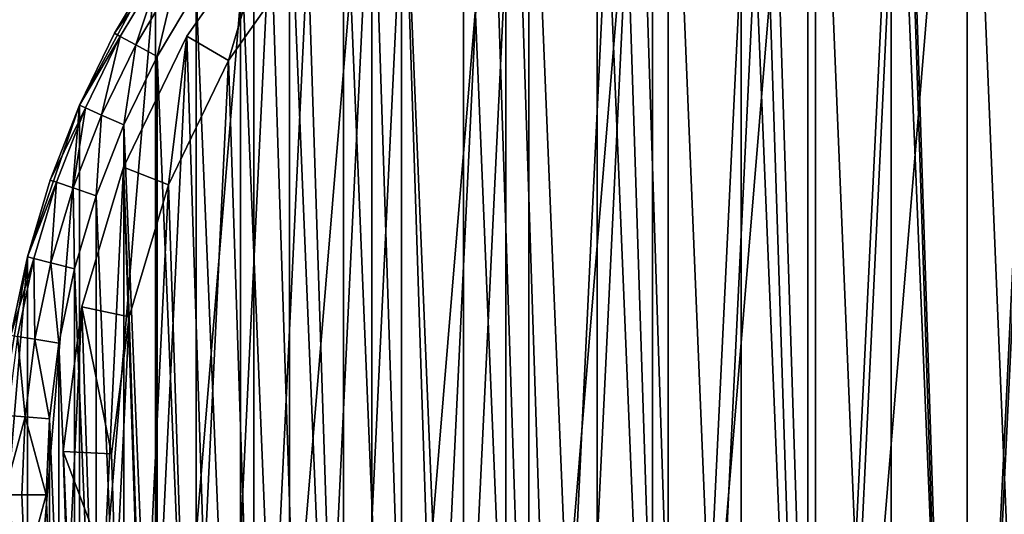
# Model space of a CAD drawing. Header units: millimetres. Extents: x 6 to 986, y -79 to 45.
# Tile 4 of 47: x 47 to 87, y -12 to 9. Entities that reach past the tile are written whole.
import ezdxf

# ---------------------------------------------------------------- set-up
doc = ezdxf.new("R2010")
doc.units = ezdxf.units.MM
doc.header["$LTSCALE"] = 25.4
doc.layers.get('0').update_dxf_attribs({"true_color": 0xff5454})

# ---------------------------------------------------------------- blocks, each defined once
blk = doc.blocks.new('PILLS-V-8262.STL')
at = {"color": 250, "true_color": 0x262626}
mesh = blk.add_polyface(dxfattribs=at)
corners = [(47.024, -1.131, 7.876), (45.937, -14.253, 7.876), (45.937, -7.647, 7.876), (47.024, -20.769, 7.876), (49.169, 5.118, 7.876), (49.169, -27.018, 7.876), (52.313, 10.928, 7.876), (52.313, -32.828, 7.876), (56.371, 16.141, 7.876), (56.371, -38.041, 7.876), (61.231, 20.616, 7.876), (61.231, -42.516, 7.876), (66.762, 24.229, 7.876), (66.762, -46.129, 7.876), (72.812, 26.883, 7.876), (72.812, -48.783, 7.876), (79.216, 28.504, 7.876), (79.216, -50.404, 7.876), (85.8, 29.05, 7.876), (85.8, -50.95, 7.876), (92.384, 28.504, 7.876), (92.384, -50.404, 7.876), (98.788, 26.883, 7.876), (98.788, -48.783, 7.876), (104.838, 24.229, 7.876), (104.838, -46.129, 7.876), (110.368, 20.616, 7.876), (110.368, -42.516, 7.876), (115.229, 16.141, 7.876), (115.229, -38.041, 7.876), (119.287, 10.928, 7.876), (119.287, -32.828, 7.876), (122.431, 5.118, 7.876), (122.431, -27.018, 7.876), (124.576, -1.131, 7.876), (124.576, -20.769, 7.876), (125.663, -7.647, 7.876), (125.663, -14.253, 7.876)]
mesh.append_faces([[corners[k] for k in face] for face in [(0, 1, 2), (35, 36, 37)]], dxfattribs={"vtx0": -1, "color": 250})
mesh.append_faces([[corners[k] for k in face] for face in [(1, 0, 3), (3, 4, 5), (5, 6, 7), (7, 8, 9), (9, 10, 11), (11, 12, 13), (13, 14, 15), (15, 16, 17), (17, 18, 19), (19, 20, 21), (21, 22, 23), (23, 24, 25), (25, 26, 27), (27, 28, 29), (29, 30, 31), (31, 32, 33), (33, 34, 35)]], dxfattribs={"vtx0": -1, "vtx1": -1, "color": 250})
mesh.append_faces([[corners[k] for k in face] for face in [(3, 0, 4), (5, 4, 6), (7, 6, 8), (9, 8, 10), (11, 10, 12), (13, 12, 14), (15, 14, 16), (17, 16, 18), (19, 18, 20), (21, 20, 22), (23, 22, 24), (25, 24, 26), (27, 26, 28), (29, 28, 30), (31, 30, 32), (33, 32, 34), (35, 34, 36)]], dxfattribs={"vtx0": -1, "vtx2": -1, "color": 250})
mesh = blk.add_polyface(dxfattribs=at)
corners = [(47.93, -14.088, 31.275), (47.93, -7.812, 31.275), (47.8, -10.95, 31.275), (48.318, -17.205, 31.275), (48.318, -4.695, 31.275), (48.963, -20.278, 31.275), (48.963, -1.622, 31.275), (49.859, -23.289, 31.275), (49.859, 1.389, 31.275), (51.001, -26.214, 31.275), (51.001, 4.314, 31.275), (52.38, -29.036, 31.275), (52.38, 7.136, 31.275), (53.988, -31.734, 31.275), (53.988, 9.834, 31.275), (55.813, -34.29, 31.275), (55.813, 12.39, 31.275), (57.842, -36.687, 31.275), (57.842, 14.787, 31.275), (60.063, -38.908, 31.275), (60.063, 17.008, 31.275), (62.46, -40.937, 31.275), (62.46, 19.037, 31.275), (65.016, -42.762, 31.275), (65.016, 20.862, 31.275), (67.714, -44.37, 31.275), (67.714, 22.47, 31.275), (70.536, -45.749, 31.275), (70.536, 23.849, 31.275), (73.461, -46.891, 31.275), (73.461, 24.991, 31.275), (76.472, -47.787, 31.275), (76.472, 25.887, 31.275), (79.545, -48.432, 31.275), (79.545, 26.532, 31.275), (82.662, -48.82, 31.275), (82.662, 26.92, 31.275), (85.8, -48.95, 31.275), (85.8, 27.05, 31.275), (88.938, -48.82, 31.275), (88.938, 26.92, 31.275), (92.055, -48.432, 31.275), (92.055, 26.532, 31.275), (95.128, -47.787, 31.275), (95.128, 25.887, 31.275), (98.139, -46.891, 31.275), (98.139, 24.991, 31.275), (101.064, -45.749, 31.275), (101.064, 23.849, 31.275), (103.886, -44.37, 31.275), (103.886, 22.47, 31.275), (106.584, -42.762, 31.275), (106.584, 20.862, 31.275), (109.14, -40.937, 31.275), (109.14, 19.037, 31.275), (111.537, -38.908, 31.275), (111.537, 17.008, 31.275), (113.757, -36.687, 31.275), (113.757, 14.787, 31.275), (115.787, -34.29, 31.275), (115.787, 12.39, 31.275), (117.612, -31.734, 31.275), (117.612, 9.834, 31.275), (119.22, -29.036, 31.275), (119.22, 7.136, 31.275), (120.599, -26.214, 31.275), (120.599, 4.314, 31.275), (121.741, -23.289, 31.275), (121.741, 1.389, 31.275), (122.637, -20.278, 31.275), (122.637, -1.622, 31.275), (123.282, -17.205, 31.275), (123.282, -4.695, 31.275), (123.67, -14.088, 31.275), (123.67, -7.812, 31.275), (123.8, -10.95, 31.275)]
mesh.append_faces([[corners[k] for k in face] for face in [(0, 1, 2), (74, 73, 75)]], dxfattribs={"vtx0": -1, "color": 250})
mesh.append_faces([[corners[k] for k in face] for face in [(1, 3, 4), (4, 5, 6), (6, 7, 8), (8, 9, 10), (10, 11, 12), (12, 13, 14), (14, 15, 16), (16, 17, 18), (18, 19, 20), (20, 21, 22), (22, 23, 24), (24, 25, 26), (26, 27, 28), (28, 29, 30), (30, 31, 32), (32, 33, 34), (34, 35, 36), (36, 37, 38), (38, 39, 40), (40, 41, 42), (42, 43, 44), (44, 45, 46), (46, 47, 48), (48, 49, 50), (50, 51, 52), (52, 53, 54), (54, 55, 56), (56, 57, 58), (58, 59, 60), (60, 61, 62), (62, 63, 64), (64, 65, 66), (66, 67, 68), (68, 69, 70), (70, 71, 72), (72, 73, 74)]], dxfattribs={"vtx0": -1, "vtx1": -1, "color": 250})
mesh.append_faces([[corners[k] for k in face] for face in [(1, 0, 3), (4, 3, 5), (6, 5, 7), (8, 7, 9), (10, 9, 11), (12, 11, 13), (14, 13, 15), (16, 15, 17), (18, 17, 19), (20, 19, 21), (22, 21, 23), (24, 23, 25), (26, 25, 27), (28, 27, 29), (30, 29, 31), (32, 31, 33), (34, 33, 35), (36, 35, 37), (38, 37, 39), (40, 39, 41), (42, 41, 43), (44, 43, 45), (46, 45, 47), (48, 47, 49), (50, 49, 51), (52, 51, 53), (54, 53, 55), (56, 55, 57), (58, 57, 59), (60, 59, 61), (62, 61, 63), (64, 63, 65), (66, 65, 67), (68, 67, 69), (70, 69, 71), (72, 71, 73)]], dxfattribs={"vtx0": -1, "vtx2": -1, "color": 250})
at = {"color": 7, "true_color": 0xffffff}
mesh = blk.add_polyface(dxfattribs=at)
corners = [(48.688, -15.163, 7.221), (49.264, -3.194, 7.221), (48.493, -9.155, 7.221), (49.845, -21.062, 7.221), (50.981, 2.566, 7.221), (51.932, -26.698, 7.221), (53.6, 7.976, 7.221), (54.897, -31.927, 7.221), (57.053, 12.896, 7.221), (58.662, -36.613, 7.221), (61.251, 17.199, 7.221), (63.13, -40.634, 7.221), (66.084, 20.772, 7.221), (68.186, -43.886, 7.221), (71.428, 23.524, 7.221), (73.697, -46.285, 7.221), (77.144, 25.383, 7.221), (79.522, -47.769, 7.221), (83.085, 26.301, 7.221), (85.509, -48.299, 7.221), (89.095, 26.254, 7.221), (91.504, -47.862, 7.221), (95.021, 25.244, 7.221), (97.351, -46.469, 7.221), (100.707, 23.296, 7.221), (102.899, -44.156, 7.221), (106.008, 20.461, 7.221), (108.005, -40.983, 7.221), (110.785, 16.813, 7.221), (110.349, -39.099, 7.221), (112.535, -37.032, 7.221), (114.915, 12.446, 7.221), (116.372, -32.406, 7.221), (118.29, 7.473, 7.221), (119.418, -27.224, 7.221), (120.825, 2.022, 7.221), (121.593, -21.62, 7.221), (122.452, -3.764, 7.221), (122.841, -15.741, 7.221), (123.13, -9.737, 7.221)]
mesh.append_faces([[corners[k] for k in face] for face in [(0, 1, 2), (37, 38, 39)]], dxfattribs={"vtx0": -1, "color": 7})
mesh.append_faces([[corners[k] for k in face] for face in [(1, 3, 4), (4, 5, 6), (6, 7, 8), (8, 9, 10), (10, 11, 12), (12, 13, 14), (14, 15, 16), (16, 17, 18), (18, 19, 20), (20, 21, 22), (22, 23, 24), (24, 25, 26), (26, 27, 28), (28, 30, 31), (31, 32, 33), (33, 34, 35), (35, 36, 37)]], dxfattribs={"vtx0": -1, "vtx1": -1, "color": 7})
mesh.append_faces([[corners[k] for k in face] for face in [(1, 0, 3), (4, 3, 5), (6, 5, 7), (8, 7, 9), (10, 9, 11), (12, 11, 13), (14, 13, 15), (16, 15, 17), (18, 17, 19), (20, 19, 21), (22, 21, 23), (24, 23, 25), (26, 25, 27), (28, 27, 29), (28, 29, 30), (31, 30, 32), (33, 32, 34), (35, 34, 36), (37, 36, 38)]], dxfattribs={"vtx0": -1, "vtx2": -1, "color": 7})
mesh = blk.add_polyface(dxfattribs=at)
corners = [(51.221, -3.61, 0.575), (50.676, -14.938, 0.575), (50.491, -9.252, 0.575), (51.77, -20.52, 0.575), (52.846, 1.842, 0.575), (53.746, -25.855, 0.575), (55.325, 6.963, 0.575), (56.552, -30.804, 0.575), (58.593, 11.62, 0.575), (60.116, -35.239, 0.575), (62.565, 15.692, 0.575), (64.344, -39.044, 0.575), (67.14, 19.074, 0.575), (69.129, -42.122, 0.575), (72.198, 21.678, 0.575), (74.345, -44.393, 0.575), (77.608, 23.438, 0.575), (79.858, -45.797, 0.575), (83.23, 24.306, 0.575), (85.525, -46.299, 0.575), (88.919, 24.262, 0.575), (91.199, -45.885, 0.575), (94.527, 23.306, 0.575), (96.733, -44.567, 0.575), (99.909, 21.462, 0.575), (101.984, -42.378, 0.575), (104.925, 18.779, 0.575), (106.816, -39.375, 0.575), (109.447, 15.327, 0.575), (109.035, -37.592, 0.575), (111.103, -35.636, 0.575), (113.356, 11.193, 0.575), (114.735, -31.257, 0.575), (116.551, 6.486, 0.575), (117.618, -26.353, 0.575), (118.949, 1.328, 0.575), (119.677, -21.049, 0.575), (120.49, -4.149, 0.575), (120.858, -15.484, 0.575), (121.131, -9.802, 0.575)]
mesh.append_faces([[corners[k] for k in face] for face in [(0, 1, 2), (38, 37, 39)]], dxfattribs={"vtx0": -1, "color": 7})
mesh.append_faces([[corners[k] for k in face] for face in [(1, 0, 3), (3, 4, 5), (5, 6, 7), (7, 8, 9), (9, 10, 11), (11, 12, 13), (13, 14, 15), (15, 16, 17), (17, 18, 19), (19, 20, 21), (21, 22, 23), (23, 24, 25), (25, 26, 27), (27, 28, 29), (29, 28, 30), (30, 31, 32), (32, 33, 34), (34, 35, 36), (36, 37, 38)]], dxfattribs={"vtx0": -1, "vtx1": -1, "color": 7})
mesh.append_faces([[corners[k] for k in face] for face in [(3, 0, 4), (5, 4, 6), (7, 6, 8), (9, 8, 10), (11, 10, 12), (13, 12, 14), (15, 14, 16), (17, 16, 18), (19, 18, 20), (21, 20, 22), (23, 22, 24), (25, 24, 26), (27, 26, 28), (30, 28, 31), (32, 31, 33), (34, 33, 35), (36, 35, 37)]], dxfattribs={"vtx0": -1, "vtx2": -1, "color": 7})
mesh = blk.add_polyface(dxfattribs=at)
corners = [(57.053, 12.896, 7.221), (53.6, 7.976, 2.575), (53.6, 7.976, 7.221), (57.053, 12.896, 2.575)]
mesh.append_faces([[corners[k] for k in face] for face in [(0, 1, 2), (1, 0, 3)]], dxfattribs={"vtx0": -1, "color": 7})
mesh = blk.add_polyface(dxfattribs=at)
corners = [(57.053, 12.896, 2.575), (55.325, 6.963, 0.575), (53.6, 7.976, 2.575), (58.593, 11.62, 0.575)]
mesh.append_faces([[corners[k] for k in face] for face in [(0, 1, 2), (1, 0, 3)]], dxfattribs={"vtx0": -1, "color": 7})
at = {"color": 250, "true_color": 0x262626}
mesh = blk.add_polyface(dxfattribs=at)
corners = [(52.313, 10.928, 7.876), (49.169, 5.118, 7.876), (50.621, 8.088, 29.275)]
mesh.append_faces([[corners[k] for k in face] for face in [(0, 1, 2)]], dxfattribs={"color": 250})
mesh = blk.add_polyface(dxfattribs=at)
corners = [(52.313, 10.928, 7.876), (50.621, 8.088, 29.275), (52.313, 10.928, 29.275)]
mesh.append_faces([[corners[k] for k in face] for face in [(0, 1, 2)]], dxfattribs={"color": 250})
mesh = blk.add_polyface(dxfattribs=at)
corners = [(52.538, 10.781, 30.275), (50.621, 8.088, 29.275), (50.857, 7.96, 30.275), (52.313, 10.928, 29.275)]
mesh.append_faces([[corners[k] for k in face] for face in [(0, 1, 2), (1, 0, 3)]], dxfattribs={"vtx0": -1, "color": 250})
mesh = blk.add_polyface(dxfattribs=at)
corners = [(51.501, 7.612, 31.008), (52.538, 10.781, 30.275), (50.857, 7.96, 30.275), (53.151, 10.381, 31.008)]
mesh.append_faces([[corners[k] for k in face] for face in [(0, 1, 2), (1, 0, 3)]], dxfattribs={"vtx0": -1, "color": 250})
mesh = blk.add_polyface(dxfattribs=at)
corners = [(52.38, 7.136, 31.275), (53.151, 10.381, 31.008), (51.501, 7.612, 31.008), (53.988, 9.834, 31.275)]
mesh.append_faces([[corners[k] for k in face] for face in [(0, 1, 2), (1, 0, 3)]], dxfattribs={"vtx0": -1, "color": 250})
mesh = blk.add_polyface(dxfattribs=at)
corners = [(50.621, 8.088, 29.275), (49.169, 5.118, 7.876), (49.169, 5.118, 29.275)]
mesh.append_faces([[corners[k] for k in face] for face in [(0, 1, 2)]], dxfattribs={"color": 250})
mesh = blk.add_polyface(dxfattribs=at)
corners = [(50.857, 7.96, 30.275), (49.169, 5.118, 29.275), (49.414, 5.01, 30.275), (50.621, 8.088, 29.275)]
mesh.append_faces([[corners[k] for k in face] for face in [(0, 1, 2), (1, 0, 3)]], dxfattribs={"vtx0": -1, "color": 250})
mesh = blk.add_polyface(dxfattribs=at)
corners = [(50.085, 4.716, 31.008), (50.857, 7.96, 30.275), (49.414, 5.01, 30.275), (51.501, 7.612, 31.008)]
mesh.append_faces([[corners[k] for k in face] for face in [(0, 1, 2), (1, 0, 3)]], dxfattribs={"vtx0": -1, "color": 250})
at = {"color": 7, "true_color": 0xffffff}
mesh = blk.add_polyface(dxfattribs=at)
corners = [(53.6, 7.976, 7.221), (50.981, 2.566, 2.575), (50.981, 2.566, 7.221), (53.6, 7.976, 2.575)]
mesh.append_faces([[corners[k] for k in face] for face in [(0, 1, 2), (1, 0, 3)]], dxfattribs={"vtx0": -1, "color": 7})
mesh = blk.add_polyface(dxfattribs=at)
corners = [(53.6, 7.976, 2.575), (52.846, 1.842, 0.575), (50.981, 2.566, 2.575), (55.325, 6.963, 0.575)]
mesh.append_faces([[corners[k] for k in face] for face in [(0, 1, 2), (1, 0, 3)]], dxfattribs={"vtx0": -1, "color": 7})
at = {"color": 250, "true_color": 0x262626}
mesh = blk.add_polyface(dxfattribs=at)
corners = [(51.001, 4.314, 31.275), (51.501, 7.612, 31.008), (50.085, 4.716, 31.008), (52.38, 7.136, 31.275)]
mesh.append_faces([[corners[k] for k in face] for face in [(0, 1, 2), (1, 0, 3)]], dxfattribs={"vtx0": -1, "color": 250})
mesh = blk.add_polyface(dxfattribs=at)
corners = [(49.169, 5.118, 7.876), (47.024, -1.131, 7.876), (47.967, 2.038, 29.275)]
mesh.append_faces([[corners[k] for k in face] for face in [(0, 1, 2)]], dxfattribs={"color": 250})
mesh = blk.add_polyface(dxfattribs=at)
corners = [(49.169, 5.118, 7.876), (47.967, 2.038, 29.275), (49.169, 5.118, 29.275)]
mesh.append_faces([[corners[k] for k in face] for face in [(0, 1, 2)]], dxfattribs={"color": 250})
mesh = blk.add_polyface(dxfattribs=at)
corners = [(49.414, 5.01, 30.275), (47.967, 2.038, 29.275), (48.221, 1.951, 30.275), (49.169, 5.118, 29.275)]
mesh.append_faces([[corners[k] for k in face] for face in [(0, 1, 2), (1, 0, 3)]], dxfattribs={"vtx0": -1, "color": 250})
mesh = blk.add_polyface(dxfattribs=at)
corners = [(48.913, 1.713, 31.008), (49.414, 5.01, 30.275), (48.221, 1.951, 30.275), (50.085, 4.716, 31.008)]
mesh.append_faces([[corners[k] for k in face] for face in [(0, 1, 2), (1, 0, 3)]], dxfattribs={"vtx0": -1, "color": 250})
mesh = blk.add_polyface(dxfattribs=at)
corners = [(49.859, 1.389, 31.275), (50.085, 4.716, 31.008), (48.913, 1.713, 31.008), (51.001, 4.314, 31.275)]
mesh.append_faces([[corners[k] for k in face] for face in [(0, 1, 2), (1, 0, 3)]], dxfattribs={"vtx0": -1, "color": 250})
at = {"color": 7, "true_color": 0xffffff}
mesh = blk.add_polyface(dxfattribs=at)
corners = [(50.981, 2.566, 7.221), (49.264, -3.194, 2.575), (49.264, -3.194, 7.221), (50.981, 2.566, 2.575)]
mesh.append_faces([[corners[k] for k in face] for face in [(0, 1, 2), (1, 0, 3)]], dxfattribs={"vtx0": -1, "color": 7})
mesh = blk.add_polyface(dxfattribs=at)
corners = [(50.981, 2.566, 2.575), (51.221, -3.61, 0.575), (49.264, -3.194, 2.575), (52.846, 1.842, 0.575)]
mesh.append_faces([[corners[k] for k in face] for face in [(0, 1, 2), (1, 0, 3)]], dxfattribs={"vtx0": -1, "color": 7})
at = {"color": 250, "true_color": 0x262626}
mesh = blk.add_polyface(dxfattribs=at)
corners = [(47.967, 2.038, 29.275), (47.024, -1.131, 7.876), (47.024, -1.131, 29.275)]
mesh.append_faces([[corners[k] for k in face] for face in [(0, 1, 2)]], dxfattribs={"color": 250})
mesh = blk.add_polyface(dxfattribs=at)
corners = [(48.221, 1.951, 30.275), (47.024, -1.131, 29.275), (47.284, -1.196, 30.275), (47.967, 2.038, 29.275)]
mesh.append_faces([[corners[k] for k in face] for face in [(0, 1, 2), (1, 0, 3)]], dxfattribs={"vtx0": -1, "color": 250})
mesh = blk.add_polyface(dxfattribs=at)
corners = [(47.993, -1.376, 31.008), (48.221, 1.951, 30.275), (47.284, -1.196, 30.275), (48.913, 1.713, 31.008)]
mesh.append_faces([[corners[k] for k in face] for face in [(0, 1, 2), (1, 0, 3)]], dxfattribs={"vtx0": -1, "color": 250})
mesh = blk.add_polyface(dxfattribs=at)
corners = [(48.963, -1.622, 31.275), (48.913, 1.713, 31.008), (47.993, -1.376, 31.008), (49.859, 1.389, 31.275)]
mesh.append_faces([[corners[k] for k in face] for face in [(0, 1, 2), (1, 0, 3)]], dxfattribs={"vtx0": -1, "color": 250})
mesh = blk.add_polyface(dxfattribs=at)
corners = [(47.024, -1.131, 7.876), (45.937, -7.647, 7.876), (46.346, -4.366, 29.275)]
mesh.append_faces([[corners[k] for k in face] for face in [(0, 1, 2)]], dxfattribs={"color": 250})
mesh = blk.add_polyface(dxfattribs=at)
corners = [(47.024, -1.131, 7.876), (46.346, -4.366, 29.275), (47.024, -1.131, 29.275)]
mesh.append_faces([[corners[k] for k in face] for face in [(0, 1, 2)]], dxfattribs={"color": 250})
mesh = blk.add_polyface(dxfattribs=at)
corners = [(47.284, -1.196, 30.275), (46.346, -4.366, 29.275), (46.61, -4.41, 30.275), (47.024, -1.131, 29.275)]
mesh.append_faces([[corners[k] for k in face] for face in [(0, 1, 2), (1, 0, 3)]], dxfattribs={"vtx0": -1, "color": 250})
mesh = blk.add_polyface(dxfattribs=at)
corners = [(47.332, -4.531, 31.008), (47.284, -1.196, 30.275), (46.61, -4.41, 30.275), (47.993, -1.376, 31.008)]
mesh.append_faces([[corners[k] for k in face] for face in [(0, 1, 2), (1, 0, 3)]], dxfattribs={"vtx0": -1, "color": 250})
mesh = blk.add_polyface(dxfattribs=at)
corners = [(48.318, -4.695, 31.275), (47.993, -1.376, 31.008), (47.332, -4.531, 31.008), (48.963, -1.622, 31.275)]
mesh.append_faces([[corners[k] for k in face] for face in [(0, 1, 2), (1, 0, 3)]], dxfattribs={"vtx0": -1, "color": 250})
at = {"color": 7, "true_color": 0xffffff}
mesh = blk.add_polyface(dxfattribs=at)
corners = [(49.264, -3.194, 7.221), (48.493, -9.155, 2.575), (48.493, -9.155, 7.221), (49.264, -3.194, 2.575)]
mesh.append_faces([[corners[k] for k in face] for face in [(0, 1, 2), (1, 0, 3)]], dxfattribs={"vtx0": -1, "color": 7})
mesh = blk.add_polyface(dxfattribs=at)
corners = [(49.264, -3.194, 2.575), (50.491, -9.252, 0.575), (48.493, -9.155, 2.575), (51.221, -3.61, 0.575)]
mesh.append_faces([[corners[k] for k in face] for face in [(0, 1, 2), (1, 0, 3)]], dxfattribs={"vtx0": -1, "color": 7})
at = {"color": 250, "true_color": 0x262626}
mesh = blk.add_polyface(dxfattribs=at)
corners = [(46.933, -7.729, 31.008), (46.61, -4.41, 30.275), (46.204, -7.669, 30.275), (47.332, -4.531, 31.008)]
mesh.append_faces([[corners[k] for k in face] for face in [(0, 1, 2), (1, 0, 3)]], dxfattribs={"vtx0": -1, "color": 250})
mesh = blk.add_polyface(dxfattribs=at)
corners = [(47.93, -7.812, 31.275), (47.332, -4.531, 31.008), (46.933, -7.729, 31.008), (48.318, -4.695, 31.275)]
mesh.append_faces([[corners[k] for k in face] for face in [(0, 1, 2), (1, 0, 3)]], dxfattribs={"vtx0": -1, "color": 250})
mesh = blk.add_polyface(dxfattribs=at)
corners = [(46.933, -7.729, 31.008), (46.068, -10.95, 30.275), (46.8, -10.95, 31.008), (46.204, -7.669, 30.275)]
mesh.append_faces([[corners[k] for k in face] for face in [(0, 1, 2), (1, 0, 3)]], dxfattribs={"vtx0": -1, "color": 250})
mesh = blk.add_polyface(dxfattribs=at)
corners = [(47.8, -10.95, 31.275), (46.933, -7.729, 31.008), (46.8, -10.95, 31.008), (47.93, -7.812, 31.275)]
mesh.append_faces([[corners[k] for k in face] for face in [(0, 1, 2), (1, 0, 3)]], dxfattribs={"vtx0": -1, "color": 250})
at = {"color": 7, "true_color": 0xffffff}
mesh = blk.add_polyface(dxfattribs=at)
corners = [(48.493, -9.155, 7.221), (48.688, -15.163, 2.575), (48.688, -15.163, 7.221), (48.493, -9.155, 2.575)]
mesh.append_faces([[corners[k] for k in face] for face in [(0, 1, 2), (1, 0, 3)]], dxfattribs={"vtx0": -1, "color": 7})
mesh = blk.add_polyface(dxfattribs=at)
corners = [(48.493, -9.155, 2.575), (50.676, -14.938, 0.575), (48.688, -15.163, 2.575), (50.491, -9.252, 0.575)]
mesh.append_faces([[corners[k] for k in face] for face in [(0, 1, 2), (1, 0, 3)]], dxfattribs={"vtx0": -1, "color": 7})
at = {"color": 250, "true_color": 0x262626}
mesh = blk.add_polyface(dxfattribs=at)
corners = [(46.933, -14.171, 31.008), (46.068, -10.95, 30.275), (46.204, -14.231, 30.275), (46.8, -10.95, 31.008)]
mesh.append_faces([[corners[k] for k in face] for face in [(0, 1, 2), (1, 0, 3)]], dxfattribs={"vtx0": -1, "color": 250})
mesh = blk.add_polyface(dxfattribs=at)
corners = [(46.933, -14.171, 31.008), (47.8, -10.95, 31.275), (46.8, -10.95, 31.008), (47.93, -14.088, 31.275)]
mesh.append_faces([[corners[k] for k in face] for face in [(0, 1, 2), (1, 0, 3)]], dxfattribs={"vtx0": -1, "color": 250})

msp = doc.modelspace()

# ---------------------------------------------------------------- block references
at = {"color": 0}
msp.add_blockref('PILLS-V-8262.STL', (0, 0), dxfattribs=at)

doc.saveas('drawing.dxf')
